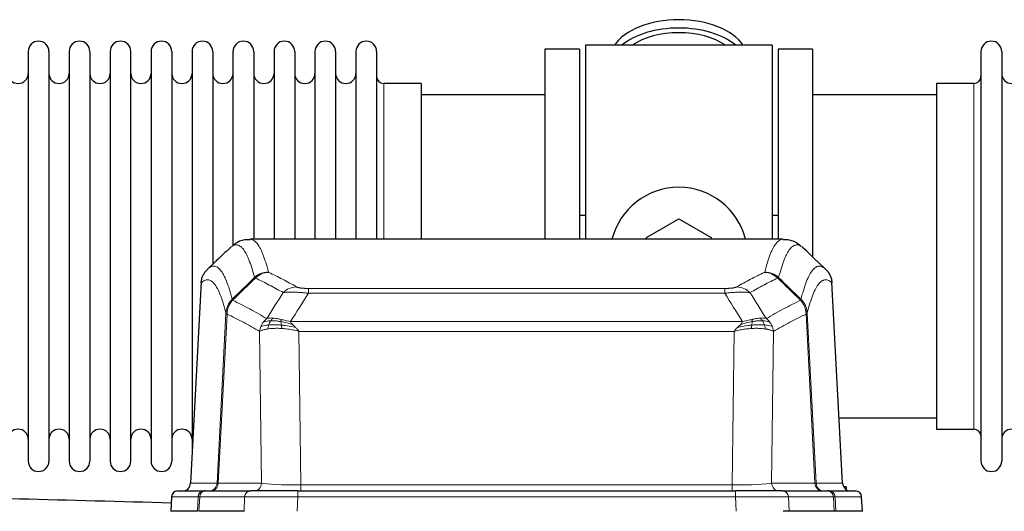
# Model space of a CAD drawing. Header units: inches. Extents: x 0 to 17820, y -10 to 12600.
# Tile 46 of 125: x 2195 to 2681, y 10561 to 10803. Entities that reach past the tile are written whole.
import ezdxf

# ---------------------------------------------------------------- set-up
doc = ezdxf.new("R2010")
doc.units = ezdxf.units.IN
doc.layers.add('1', color=7, linetype='Continuous', true_color=0xffffff)

msp = doc.modelspace()

# ---------------------------------------------------------------- linework, layer by layer
at = {"layer": '1', "color": 2, "linetype": 'Continuous', "lineweight": 25}
for p, q in [((2471.09, 10788.649), (2454.09, 10788.649)), ((2454.09, 10788.649), (2454.09, 10695.051)), ((2471.09, 10788.649), (2471.09, 10695.051)), ((2566.09, 10790.649), (2474.09, 10790.649)), ((2474.09, 10790.649), (2474.09, 10695.049)), ((2566.09, 10790.649), (2566.09, 10695.049)), ((2586.09, 10788.649), (2569.09, 10788.649)), ((2569.09, 10788.649), (2569.09, 10695.051)), ((2586.09, 10788.649), (2586.09, 10686.649)), ((2199.29, 10787.549), (2199.29, 10585.749)), ((2209.49, 10787.549), (2209.49, 10585.749)), ((2219.49, 10787.549), (2219.49, 10585.749)), ((2229.69, 10787.549), (2229.69, 10585.749)), ((2239.69, 10787.549), (2239.69, 10585.749)), ((2249.89, 10585.749), (2249.89, 10787.549)), ((2259.89, 10787.549), (2259.89, 10585.749)), ((2270.09, 10787.549), (2270.09, 10585.749)), ((2280.09, 10787.549), (2280.09, 10686.649)), ((2290.29, 10787.549), (2290.29, 10686.649)), ((2300.29, 10691.976), (2300.29, 10787.549)), ((2310.49, 10787.549), (2310.49, 10695.05)), ((2320.49, 10787.549), (2320.49, 10695.05)), ((2330.69, 10787.549), (2330.69, 10695.05)), ((2340.69, 10787.549), (2340.69, 10695.05)), ((2350.89, 10787.549), (2350.89, 10695.05)), ((2360.89, 10787.549), (2360.89, 10695.05)), ((2371.09, 10787.549), (2371.09, 10695.05)), ((2669.09, 10787.549), (2669.09, 10585.749)), ((2679.29, 10787.549), (2679.29, 10585.749)), ((2393.09, 10771.799), (2374.59, 10771.799)), ((2393.09, 10771.799), (2393.09, 10695.045)), ((2647.09, 10771.799), (2647.09, 10601.499)), ((2665.59, 10771.799), (2647.09, 10771.799)), ((2454.09, 10766.149), (2393.084, 10766.149)), ((2647.095, 10766.149), (2586.09, 10766.149)), ((2474.082, 10706.768), (2471.073, 10706.768)), ((2569.088, 10706.768), (2566.078, 10706.768)), ((2504.09, 10695.887), (2520.09, 10705.124)), ((2520.09, 10705.124), (2536.09, 10695.887)), ((2504.09, 10695.044), (2504.09, 10695.887)), ((2536.09, 10695.887), (2536.09, 10695.044)), ((2571.443, 10695.044), (2308.736, 10695.044)), ((2280.09, 10686.649), (2280.09, 10589.428)), ((2290.29, 10686.649), (2290.29, 10682.708)), ((2284.588, 10674.024), (2279.313, 10574.832)), ((2600.865, 10574.832), (2595.594, 10673.968)), ((2599.151, 10607.149), (2647.095, 10607.149)), ((2647.09, 10601.499), (2665.59, 10601.499)), ((2272.942, 10571.044), (2286.053, 10571.044)), ((2286.75, 10571.044), (2286.053, 10571.044)), ((2286.75, 10571.044), (2308.924, 10571.044)), ((2332.179, 10571.044), (2308.924, 10571.044)), ((2332.179, 10571.044), (2548, 10571.044)), ((2571.255, 10571.044), (2548, 10571.044)), ((2571.255, 10571.044), (2593.429, 10571.044)), ((2594.126, 10571.044), (2593.429, 10571.044)), ((2594.126, 10571.044), (2607.237, 10571.044)), ((2602.59, 10573.149), (2601.337, 10573.149)), ((2602.59, 10573.149), (2602.59, 10571.75)), ((2269.932, 10568.203), (2269.551, 10561.044)), ((2610.628, 10561.044), (2610.247, 10568.203)), ((2282.685, 10561.044), (2269.567, 10561.044)), ((2305.724, 10561.044), (2283.47, 10561.044)), ((2574.455, 10561.044), (2571.56, 10561.044)), ((2596.709, 10561.044), (2574.455, 10561.044)), ((2597.494, 10561.044), (2596.709, 10561.044)), ((2610.611, 10561.044), (2597.494, 10561.044))]:
    msp.add_line(p, q, dxfattribs=at)
at = {"layer": '1', "color": 110, "linetype": 'Continuous', "lineweight": 13}
for p, q in [((2374.59, 10771.799), (2374.59, 10695.045)), ((2665.59, 10771.799), (2665.59, 10601.499)), ((2284.574, 10673.53), (2279.326, 10574.835)), ((2600.853, 10574.835), (2595.605, 10673.53)), ((2337.418, 10670.837), (2542.761, 10670.837)), ((2337.418, 10668.421), (2337.418, 10670.837)), ((2542.761, 10668.421), (2337.418, 10668.421)), ((2542.761, 10668.421), (2542.761, 10670.837)), ((2292.392, 10574.835), (2296.769, 10658.703)), ((2297.325, 10658.227), (2292.973, 10574.835)), ((2587.206, 10574.835), (2582.854, 10658.227)), ((2583.41, 10658.703), (2587.787, 10574.835)), ((2328.687, 10654.59), (2551.492, 10654.59)), ((2314.325, 10574.835), (2313.368, 10649.682)), ((2547.379, 10649.692), (2332.8, 10649.692)), ((2332.8, 10649.692), (2333.768, 10574.009)), ((2546.411, 10574.009), (2547.379, 10649.692)), ((2566.811, 10649.682), (2565.854, 10574.835)), ((2279.326, 10574.835), (2292.392, 10574.835)), ((2292.973, 10574.835), (2314.325, 10574.835)), ((2565.854, 10574.835), (2587.206, 10574.835)), ((2587.787, 10574.835), (2600.853, 10574.835)), ((2332.179, 10568.201), (2332.179, 10571.044)), ((2333.768, 10574.009), (2546.411, 10574.009)), ((2333.768, 10571.044), (2333.768, 10574.009)), ((2546.411, 10571.044), (2546.411, 10574.009)), ((2548, 10571.044), (2548, 10568.201)), ((2269.948, 10568.201), (2269.567, 10561.044)), ((2283.059, 10568.201), (2269.948, 10568.201)), ((2282.685, 10561.044), (2283.059, 10568.201)), ((2283.843, 10568.201), (2283.47, 10561.044)), ((2306.017, 10568.201), (2283.843, 10568.201)), ((2305.724, 10561.044), (2306.017, 10568.201)), ((2332.179, 10568.201), (2331.886, 10561.044)), ((2548, 10568.201), (2332.179, 10568.201)), ((2548.293, 10561.044), (2548, 10568.201)), ((2596.336, 10568.201), (2574.162, 10568.201)), ((2574.162, 10568.201), (2574.455, 10561.044)), ((2596.709, 10561.044), (2596.336, 10568.201)), ((2610.231, 10568.201), (2597.12, 10568.201)), ((2597.12, 10568.201), (2597.494, 10561.044)), ((2610.611, 10561.044), (2610.231, 10568.201))]:
    msp.add_line(p, q, dxfattribs=at)
at = {"layer": '1', "color": 2, "linetype": 'Continuous', "lineweight": 25}
for centre, radius, start, end in [((2204.39, 10787.549), 5.1, 0, 180), ((2224.59, 10787.549), 5.1, 0, 180), ((2244.79, 10787.549), 5.1, 0, 180), ((2264.99, 10787.549), 5.1, 0, 180), ((2285.19, 10787.549), 5.1, 0, 180), ((2305.39, 10787.549), 5.1, 0, 180), ((2325.59, 10787.549), 5.1, 0, 180), ((2345.79, 10787.549), 5.1, 0, 180), ((2365.99, 10787.549), 5.1, 0, 180), ((2674.19, 10787.549), 5.1, 0, 180), ((2194.29, 10776.799), 5, 180, 0), ((2214.49, 10776.799), 5, 180, 0), ((2234.69, 10776.799), 5, 180, 0), ((2254.89, 10776.799), 5, 180, 0), ((2275.09, 10776.799), 5, 180, 0), ((2295.29, 10776.799), 5, 180, 0), ((2315.49, 10776.799), 5, 180, 0), ((2335.69, 10776.799), 5, 180, 0), ((2355.89, 10776.799), 5, 180, 0), ((2374.59, 10775.299), 3.5, 180, 270), ((2665.59, 10775.299), 3.5, 270, 0), ((2684.29, 10776.799), 5, 180, 0), ((2520.09, 10686.649), 34, 14.29875, 165.70125), ((2194.29, 10596.499), 5, 0, 180), ((2214.49, 10596.499), 5, 0, 180), ((2234.69, 10596.499), 5, 0, 180), ((2254.89, 10596.499), 5, 0, 180), ((2275.09, 10596.499), 5, 0, 180), ((2665.59, 10597.999), 3.5, 0, 90), ((2684.29, 10596.499), 5, 0, 180), ((2204.39, 10585.749), 5.1, 180, 0), ((2224.59, 10585.749), 5.1, 180, 0), ((2244.79, 10585.749), 5.1, 180, 0), ((2264.99, 10585.749), 5.1, 180, 0), ((2674.19, 10585.749), 5.1, 180, 0), ((2275.319, 10575.044), 4, 270, 357.54859), ((2604.86, 10575.044), 4, 182.9487, 270), ((2272.927, 10568.044), 3, 90, 176.63083), ((2607.251, 10568.044), 3, 3.83197, 90)]:
    msp.add_arc(centre, radius, start, end, dxfattribs=at)
for centre, major_axis, start_param, end_param in [((2520.09, 10783.719), (34, 0), 0.3633693, 2.7782723), ((2520.09, 10779.623), (34, 0), 0.6009523, 2.5406894), ((2520.09, 10779.623), (-30, 0), 4.712389, 5.5877152), ((2520.09, 10779.623), (-30, 0), 3.8370627, 4.712389)]:
    msp.add_ellipse(centre, major_axis=major_axis, ratio=0.5735764, start_param=start_param, end_param=end_param, dxfattribs=at)
at = {"layer": '1', "color": 110, "linetype": 'Continuous', "lineweight": 13}
for centre, major_axis, ratio, start_param, end_param in [((2317.723, 10668.987), (-9.695, -2.45), 0.9931439, 4.4664808, 5.2238901), ((2317.91, 10668.827), (-4.281, -9.037), 0.9659395, 3.5975691, 4.3432065), ((2562.269, 10668.827), (-4.281, 9.037), 0.9659395, 5.0815715, 5.8272089), ((2562.456, 10668.987), (-9.695, 2.45), 0.9931439, 4.2008878, 4.9582972), ((2331.571, 10661.681), (-4.97, -8.677), 0.9635717, 3.6779385, 4.4208965), ((2548.608, 10661.681), (4.97, -8.677), 0.9635717, 1.8622888, 2.6052468), ((2275.334, 10575.044), (0, 4), 0.9993908, 3.1415927, 4.6600291), ((2288.4, 10575.044), (0, 4), 0.9993908, 3.1415927, 4.6600291), ((2289.097, 10575.044), (0, 4), 0.9702957, 3.1415927, 4.6600291), ((2312.418, 10575.044), (20.038, 0.208), 0.001459, 3.176361, 3.3855124), ((2310.449, 10575.044), (0, 4), 0.9702957, 3.1415927, 4.6600291), ((2333.688, 10575.044), (-20.002, 0.052), 0.0517476, 0.2535919, 1.5749043), ((2546.491, 10575.044), (20.002, 0.052), 0.0517476, 4.708281, 6.0295934), ((2569.73, 10575.044), (0, 4), 0.9702957, 1.6231562, 3.1415927), ((2591.082, 10575.044), (0, -4), 0.9702957, 4.7647489, 6.2831853), ((2567.761, 10575.044), (-20.038, 0.208), 0.001459, 2.8976729, 3.1068244), ((2591.779, 10575.044), (0, -4), 0.9993908, 4.7647489, 6.2831853), ((2604.845, 10575.044), (0, -4), 0.9993908, 4.7647489, 6.2831853), ((2272.942, 10568.044), (0, 3), 0.9993908, 0, 1.5184364), ((2286.053, 10568.044), (0, 3), 0.9993908, 0, 1.5184364), ((2286.75, 10568.044), (0, 3), 0.9702957, 0, 1.5184364), ((2308.924, 10568.044), (0, 3), 0.9702957, 0, 1.5184364), ((2571.255, 10568.044), (0, -3), 0.9702957, 1.6231562, 3.1415927), ((2593.429, 10568.044), (0, -3), 0.9702957, 1.6231562, 3.1415927), ((2594.126, 10568.044), (0, -3), 0.9993908, 1.6231562, 3.1415927), ((2607.237, 10568.044), (0, -3), 0.9993908, 1.6231562, 3.1415927), ((2310.071, 10568.044), (-27.029, 0.156), 0.000812, 6.0391366, 6.248288), ((2332.231, 10568.044), (-27.018, 0.123), 0.0058026, 4.7143189, 6.0386286), ((2547.948, 10568.044), (27.018, 0.123), 0.0058026, 0.2445567, 1.5688664), ((2570.108, 10568.044), (27.029, 0.156), 0.000812, 0.0348973, 0.2440487)]:
    msp.add_ellipse(centre, major_axis=major_axis, ratio=ratio, start_param=start_param, end_param=end_param, dxfattribs=at)
at = {"layer": '1', "color": 2, "linetype": 'Continuous', "lineweight": 25}
for points, degree in [([(2298.881, 10690.897), (2296.594, 10688.728), (2294.308, 10686.56), (2292.023, 10684.391)], 3), ([(2588.04, 10684.501), (2585.793, 10686.633), (2583.546, 10688.765), (2581.298, 10690.897)], 3), ([(2292.139, 10684.501), (2287.631, 10680.223)], 1), ([(2592.548, 10680.223), (2588.04, 10684.501)], 1), ([(2269.8, 10565.107), (2219.901, 10566.414), (2170.002, 10567.72), (2120.104, 10569.027)], 3)]:
    msp.add_open_spline(points, degree=degree, dxfattribs=at)
at = {"layer": '1', "color": 110, "linetype": 'Continuous', "lineweight": 13}
for points, knots in [([(2310.855, 10676.184), (2310.417, 10677.922), (2309.525, 10681.116), (2308.603, 10683.748), (2307.9, 10685.512), (2307.664, 10686.065), (2307.188, 10687.1), (2306.947, 10687.583), (2306.221, 10688.925), (2305.729, 10689.68), (2305.105, 10690.447), (2304.98, 10690.591), (2304.728, 10690.863), (2304.349, 10691.244), (2303.966, 10691.545), (2303.194, 10692.043), (2302.151, 10692.425), (2300.541, 10692.154), (2299.439, 10691.41), (2298.881, 10690.897)], [0, 0, 0, 0, 0.125, 0.25, 0.25, 0.3125, 0.3125, 0.375, 0.375, 0.5, 0.5, 0.53125, 0.53125, 0.5625, 0.625, 0.625, 0.75, 0.875, 1, 1, 1, 1]), ([(2308.742, 10695.044), (2308.836, 10695.044), (2309.459, 10695.015), (2310.072, 10694.791), (2310.843, 10694.294), (2311.225, 10693.992), (2311.604, 10693.611), (2311.855, 10693.34), (2311.98, 10693.195), (2312.604, 10692.428), (2313.095, 10691.673), (2313.82, 10690.33), (2314.06, 10689.847), (2314.536, 10688.811), (2314.772, 10688.258), (2315.474, 10686.493), (2316.395, 10683.858), (2317.285, 10680.662), (2317.723, 10678.923)], [0, 0, 0, 0, 0.0285171, 0.1904309, 0.1904309, 0.2713878, 0.3118663, 0.3118663, 0.3523447, 0.3523447, 0.5142585, 0.5142585, 0.5952154, 0.5952154, 0.6761724, 0.6761724, 0.8380862, 1, 1, 1, 1]), ([(2562.456, 10678.923), (2562.894, 10680.662), (2563.784, 10683.858), (2564.705, 10686.493), (2565.407, 10688.258), (2565.643, 10688.811), (2566.119, 10689.847), (2566.359, 10690.33), (2567.084, 10691.673), (2567.575, 10692.428), (2568.199, 10693.195), (2568.324, 10693.34), (2568.575, 10693.611), (2568.954, 10693.992), (2569.336, 10694.294), (2570.107, 10694.791), (2570.72, 10695.015), (2571.343, 10695.044), (2571.436, 10695.044)], [0, 0, 0, 0, 0.1619138, 0.3238276, 0.3238276, 0.4047846, 0.4047846, 0.4857415, 0.4857415, 0.6476553, 0.6476553, 0.6881337, 0.6881337, 0.7286122, 0.8095691, 0.8095691, 0.9714829, 1, 1, 1, 1]), ([(2581.298, 10690.897), (2580.74, 10691.41), (2579.638, 10692.154), (2578.028, 10692.425), (2576.985, 10692.043), (2576.213, 10691.545), (2575.83, 10691.244), (2575.451, 10690.863), (2575.199, 10690.591), (2575.074, 10690.447), (2574.45, 10689.68), (2573.958, 10688.925), (2573.231, 10687.583), (2572.991, 10687.1), (2572.515, 10686.065), (2572.279, 10685.512), (2571.576, 10683.748), (2570.654, 10681.116), (2569.762, 10677.922), (2569.324, 10676.184)], [0, 0, 0, 0, 0.125, 0.25, 0.375, 0.375, 0.4375, 0.46875, 0.46875, 0.5, 0.5, 0.625, 0.625, 0.6875, 0.6875, 0.75, 0.75, 0.875, 1, 1, 1, 1]), ([(2287.629, 10680.221), (2288.2, 10680.775), (2289.328, 10681.589), (2290.973, 10681.934), (2292.04, 10681.58), (2292.828, 10681.095), (2293.219, 10680.798), (2293.671, 10680.356), (2293.863, 10680.146), (2293.991, 10680.001), (2294.055, 10679.926), (2294.374, 10679.542), (2294.754, 10679.026), (2295.191, 10678.328), (2295.378, 10678.008), (2295.502, 10677.791), (2295.564, 10677.679), (2296.12, 10676.659), (2297.093, 10674.554), (2298.504, 10670.522), (2299.412, 10667.251), (2299.858, 10665.469)], [0, 0, 0, 0, 0.125, 0.25, 0.375, 0.375, 0.4375, 0.46875, 0.484375, 0.484375, 0.5, 0.5, 0.5625, 0.59375, 0.609375, 0.609375, 0.625, 0.625, 0.75, 0.875, 1, 1, 1, 1]), ([(2580.321, 10665.469), (2580.377, 10665.692), (2580.433, 10665.912), (2580.545, 10666.349), (2580.713, 10666.996), (2581.109, 10668.459), (2581.452, 10669.631), (2582.145, 10671.865), (2583.086, 10674.552), (2584.544, 10677.71), (2585.548, 10679.232), (2586.122, 10679.925), (2586.186, 10679.999), (2586.314, 10680.144), (2586.507, 10680.354), (2586.958, 10680.797), (2587.35, 10681.094), (2587.678, 10681.296), (2587.744, 10681.335), (2587.876, 10681.406), (2588.074, 10681.507), (2588.539, 10681.694), (2588.942, 10681.772), (2589.754, 10681.819), (2590.851, 10681.589), (2591.979, 10680.775), (2592.55, 10680.221)], [0, 0, 0, 0, 0.015625, 0.015625, 0.03125, 0.0625, 0.125, 0.125, 0.25, 0.375, 0.5, 0.5, 0.515625, 0.515625, 0.53125, 0.5625, 0.625, 0.625, 0.640625, 0.640625, 0.65625, 0.6875, 0.75, 0.75, 0.875, 1, 1, 1, 1]), ([(2317.91, 10678.761), (2317.854, 10678.788), (2317.811, 10678.815), (2317.748, 10678.869), (2317.729, 10678.896), (2317.723, 10678.923)], [0, 0, 0, 0, 0.5, 0.5, 1, 1, 1, 1]), ([(2317.91, 10678.761), (2320.195, 10677.674), (2322.477, 10676.533), (2325.892, 10674.739), (2327.029, 10674.128), (2329.302, 10672.878), (2330.437, 10672.239), (2331.571, 10671.587)], [0, 0, 0, 0, 0.5, 0.5, 0.75, 0.75, 1, 1, 1, 1]), ([(2548.608, 10671.587), (2549.742, 10672.239), (2550.877, 10672.878), (2553.149, 10674.128), (2554.287, 10674.739), (2557.702, 10676.533), (2559.984, 10677.674), (2562.269, 10678.761)], [0, 0, 0, 0, 0.25, 0.25, 0.5, 0.5, 1, 1, 1, 1]), ([(2562.456, 10678.923), (2562.45, 10678.896), (2562.431, 10678.869), (2562.368, 10678.815), (2562.325, 10678.788), (2562.269, 10678.761)], [0, 0, 0, 0, 0.5, 0.5, 1, 1, 1, 1]), ([(2296.769, 10658.703), (2296.324, 10660.483), (2295.418, 10663.751), (2294.011, 10667.783), (2293.041, 10669.891), (2292.487, 10670.913), (2292.425, 10671.025), (2292.301, 10671.243), (2292.115, 10671.563), (2291.678, 10672.263), (2291.3, 10672.782), (2290.982, 10673.168), (2290.918, 10673.243), (2290.79, 10673.388), (2290.599, 10673.6), (2290.148, 10674.045), (2289.758, 10674.346), (2288.972, 10674.837), (2287.909, 10675.201), (2286.268, 10674.875), (2285.143, 10674.076), (2284.574, 10673.53)], [0, 0, 0, 0, 0.125, 0.25, 0.375, 0.375, 0.390625, 0.390625, 0.40625, 0.4375, 0.5, 0.5, 0.515625, 0.515625, 0.53125, 0.5625, 0.625, 0.625, 0.75, 0.875, 1, 1, 1, 1]), ([(2324.991, 10668.762), (2323.856, 10669.415), (2322.719, 10670.054), (2320.444, 10671.305), (2319.305, 10671.917), (2315.886, 10673.713), (2313.602, 10674.856), (2311.314, 10675.945)], [0, 0, 0, 0, 0.25, 0.25, 0.5, 0.5, 1, 1, 1, 1]), ([(2337.418, 10670.837), (2337.236, 10670.837), (2337.053, 10670.838), (2336.689, 10670.843), (2336.51, 10670.846), (2336.154, 10670.855), (2335.979, 10670.861), (2335.632, 10670.875), (2335.461, 10670.883), (2335.25, 10670.895), (2335.208, 10670.898), (2335.124, 10670.903), (2335, 10670.911), (2334.879, 10670.919), (2334.64, 10670.937), (2334.332, 10670.963), (2334.045, 10670.993), (2333.872, 10671.014), (2333.837, 10671.018), (2333.769, 10671.026), (2333.736, 10671.03), (2333.636, 10671.043), (2333.571, 10671.052), (2333.381, 10671.079), (2333.262, 10671.098), (2333.035, 10671.136), (2332.928, 10671.156), (2332.725, 10671.197), (2332.63, 10671.219), (2332.517, 10671.246), (2332.494, 10671.251), (2332.451, 10671.262), (2332.429, 10671.268), (2332.365, 10671.284), (2332.324, 10671.295), (2332.205, 10671.329), (2332.132, 10671.352), (2331.995, 10671.398), (2331.931, 10671.421), (2331.755, 10671.491), (2331.655, 10671.538), (2331.571, 10671.587)], [0, 0, 0, 0, 0.0625, 0.0625, 0.125, 0.125, 0.1875, 0.1875, 0.25, 0.25, 0.265625, 0.265625, 0.28125, 0.3125, 0.3125, 0.375, 0.4375, 0.4375, 0.453125, 0.453125, 0.46875, 0.46875, 0.5, 0.5, 0.5625, 0.5625, 0.625, 0.625, 0.6875, 0.6875, 0.703125, 0.703125, 0.71875, 0.71875, 0.75, 0.75, 0.8125, 0.8125, 0.875, 0.875, 1, 1, 1, 1]), ([(2548.608, 10671.587), (2548.587, 10671.575), (2548.565, 10671.563), (2548.519, 10671.539), (2548.494, 10671.527), (2548.419, 10671.491), (2548.365, 10671.467), (2548.247, 10671.42), (2548.183, 10671.397), (2548.047, 10671.352), (2547.973, 10671.329), (2547.816, 10671.284), (2547.732, 10671.262), (2547.597, 10671.23), (2547.55, 10671.219), (2547.454, 10671.198), (2547.404, 10671.187), (2547.25, 10671.156), (2547.142, 10671.136), (2546.914, 10671.097), (2546.794, 10671.079), (2546.605, 10671.052), (2546.508, 10671.038), (2546.407, 10671.026), (2546.339, 10671.017), (2546.304, 10671.013), (2546.129, 10670.993), (2545.985, 10670.978), (2545.538, 10670.935), (2545.221, 10670.912), (2544.801, 10670.888), (2544.716, 10670.883), (2544.543, 10670.875), (2544.456, 10670.871), (2544.195, 10670.861), (2544.019, 10670.855), (2543.664, 10670.846), (2543.485, 10670.843), (2543.125, 10670.838), (2542.943, 10670.837), (2542.761, 10670.837)], [0, 0, 0, 0, 0.03125, 0.03125, 0.0625, 0.0625, 0.125, 0.125, 0.1875, 0.1875, 0.25, 0.25, 0.3125, 0.3125, 0.34375, 0.34375, 0.375, 0.375, 0.4375, 0.4375, 0.5, 0.5, 0.53125, 0.546875, 0.546875, 0.5625, 0.5625, 0.625, 0.625, 0.75, 0.75, 0.78125, 0.78125, 0.8125, 0.8125, 0.875, 0.875, 0.9375, 0.9375, 1, 1, 1, 1]), ([(2568.865, 10675.945), (2566.577, 10674.856), (2564.293, 10673.713), (2560.874, 10671.917), (2559.735, 10671.305), (2557.46, 10670.054), (2556.323, 10669.415), (2555.188, 10668.762)], [0, 0, 0, 0, 0.5, 0.5, 0.75, 0.75, 1, 1, 1, 1]), ([(2595.605, 10673.53), (2595.036, 10674.076), (2593.911, 10674.875), (2592.817, 10675.092), (2592.008, 10675.037), (2591.606, 10674.955), (2591.142, 10674.763), (2590.944, 10674.661), (2590.813, 10674.588), (2590.747, 10674.549), (2590.419, 10674.345), (2590.029, 10674.044), (2589.579, 10673.598), (2589.387, 10673.387), (2589.259, 10673.241), (2589.196, 10673.166), (2588.623, 10672.47), (2587.622, 10670.943), (2586.167, 10667.782), (2584.761, 10663.751), (2583.855, 10660.483), (2583.41, 10658.703)], [0, 0, 0, 0, 0.125, 0.25, 0.25, 0.3125, 0.34375, 0.359375, 0.359375, 0.375, 0.375, 0.4375, 0.46875, 0.484375, 0.484375, 0.5, 0.5, 0.625, 0.75, 0.875, 1, 1, 1, 1]), ([(2337.418, 10668.421), (2337.083, 10668.464), (2336.75, 10668.505), (2336.087, 10668.583), (2335.759, 10668.62), (2334.783, 10668.724), (2334.145, 10668.784), (2333.443, 10668.842), (2333.365, 10668.849), (2333.209, 10668.861), (2333.132, 10668.867), (2332.9, 10668.885), (2332.747, 10668.896), (2332.293, 10668.928), (2331.698, 10668.965), (2331.125, 10668.993), (2330.704, 10669.011), (2330.495, 10669.018), (2330.29, 10669.025), (2330.154, 10669.029), (2330.086, 10669.031), (2329.48, 10669.046), (2328.972, 10669.05), (2328.253, 10669.041), (2328.021, 10669.036), (2327.682, 10669.025), (2327.571, 10669.021), (2327.353, 10669.012), (2327.245, 10669.006), (2326.718, 10668.977), (2326.33, 10668.945), (2325.615, 10668.865), (2325.289, 10668.817), (2324.991, 10668.762)], [0, 0, 0, 0, 0.0625, 0.0625, 0.125, 0.125, 0.25, 0.25, 0.265625, 0.265625, 0.28125, 0.28125, 0.3125, 0.3125, 0.375, 0.4375, 0.4375, 0.46875, 0.484375, 0.484375, 0.5, 0.5, 0.625, 0.625, 0.6875, 0.6875, 0.71875, 0.71875, 0.75, 0.75, 0.875, 0.875, 1, 1, 1, 1]), ([(2555.188, 10668.762), (2554.89, 10668.817), (2554.564, 10668.865), (2553.851, 10668.945), (2553.464, 10668.977), (2552.836, 10669.012), (2552.564, 10669.024), (2552.279, 10669.032), (2552.164, 10669.035), (2552.106, 10669.037), (2551.93, 10669.041), (2551.811, 10669.043), (2551.209, 10669.05), (2550.7, 10669.046), (2550.028, 10669.029), (2549.891, 10669.025), (2549.684, 10669.018), (2549.615, 10669.016), (2549.475, 10669.01), (2549.405, 10669.008), (2549.053, 10668.993), (2548.766, 10668.979), (2547.89, 10668.93), (2547.285, 10668.888), (2546.582, 10668.83), (2546.503, 10668.823), (2546.345, 10668.809), (2546.266, 10668.803), (2546.028, 10668.781), (2545.869, 10668.767), (2545.389, 10668.721), (2545.067, 10668.689), (2544.091, 10668.584), (2543.431, 10668.507), (2542.761, 10668.421)], [0, 0, 0, 0, 0.125, 0.125, 0.25, 0.25, 0.3125, 0.328125, 0.328125, 0.34375, 0.34375, 0.375, 0.375, 0.5, 0.5, 0.53125, 0.53125, 0.546875, 0.546875, 0.5625, 0.5625, 0.625, 0.625, 0.75, 0.75, 0.765625, 0.765625, 0.78125, 0.78125, 0.8125, 0.8125, 0.875, 0.875, 1, 1, 1, 1]), ([(2296.769, 10658.703), (2296.794, 10659.02), (2296.845, 10659.653), (2297.033, 10660.588), (2297.303, 10661.503), (2297.778, 10662.679), (2298.562, 10664.074), (2299.426, 10665.004), (2299.858, 10665.469)], [0, 0, 0, 0, 0.1250992, 0.25018, 0.3752424, 0.5002868, 0.7501372, 1, 1, 1, 1]), ([(2297.325, 10658.227), (2297.346, 10658.858), (2297.424, 10659.486), (2297.688, 10660.714), (2297.873, 10661.315), (2298.345, 10662.467), (2298.63, 10663.019), (2299.289, 10664.057), (2299.661, 10664.542), (2300.07, 10664.986)], [0, 0, 0, 0, 0.25, 0.25, 0.5, 0.5, 0.75, 0.75, 1, 1, 1, 1]), ([(2300.07, 10664.986), (2299.995, 10665.075), (2299.953, 10665.172), (2299.895, 10665.345), (2299.879, 10665.421), (2299.858, 10665.469)], [0, 0, 0, 0, 0.5, 0.5, 1, 1, 1, 1]), ([(2300.07, 10664.986), (2302.892, 10663.647), (2305.708, 10662.227), (2309.922, 10659.972), (2311.324, 10659.2), (2314.127, 10657.615), (2315.526, 10656.801), (2316.924, 10655.968)], [0, 0, 0, 0, 0.5, 0.5, 0.75, 0.75, 1, 1, 1, 1]), ([(2563.255, 10655.968), (2564.653, 10656.801), (2566.052, 10657.615), (2568.855, 10659.2), (2570.257, 10659.972), (2574.471, 10662.227), (2577.287, 10663.647), (2580.109, 10664.986)], [0, 0, 0, 0, 0.25, 0.25, 0.5, 0.5, 1, 1, 1, 1]), ([(2580.321, 10665.469), (2580.3, 10665.421), (2580.284, 10665.345), (2580.226, 10665.172), (2580.184, 10665.075), (2580.109, 10664.986)], [0, 0, 0, 0, 0.5, 0.5, 1, 1, 1, 1]), ([(2580.109, 10664.986), (2580.517, 10664.542), (2580.89, 10664.057), (2581.549, 10663.019), (2581.834, 10662.467), (2582.306, 10661.315), (2582.491, 10660.714), (2582.755, 10659.486), (2582.833, 10658.858), (2582.854, 10658.227)], [0, 0, 0, 0, 0.25, 0.25, 0.5, 0.5, 0.75, 0.75, 1, 1, 1, 1]), ([(2580.321, 10665.469), (2580.51, 10665.277), (2580.912, 10664.871), (2581.477, 10664.164), (2582.032, 10663.331), (2582.648, 10662.15), (2583.207, 10660.6), (2583.342, 10659.335), (2583.41, 10658.703)], [0, 0, 0, 0, 0.1064395, 0.2252974, 0.3565726, 0.5002636, 0.7501339, 1, 1, 1, 1]), ([(2297.325, 10658.227), (2297.256, 10658.271), (2297.102, 10658.369), (2296.909, 10658.503), (2296.802, 10658.614), (2296.776, 10658.685), (2296.769, 10658.703)], [0, 0, 0, 0, 0.2247758, 0.4999124, 0.8717677, 1, 1, 1, 1]), ([(2313.368, 10649.682), (2312.037, 10650.468), (2310.704, 10651.236), (2308.037, 10652.735), (2306.701, 10653.465), (2302.691, 10655.602), (2300.011, 10656.951), (2297.325, 10658.227)], [0, 0, 0, 0, 0.25, 0.25, 0.5, 0.5, 1, 1, 1, 1]), ([(2582.854, 10658.227), (2580.168, 10656.951), (2577.488, 10655.602), (2573.478, 10653.465), (2572.142, 10652.735), (2569.475, 10651.236), (2568.142, 10650.468), (2566.811, 10649.682)], [0, 0, 0, 0, 0.5, 0.5, 0.75, 0.75, 1, 1, 1, 1]), ([(2583.41, 10658.703), (2583.403, 10658.685), (2583.377, 10658.614), (2583.27, 10658.503), (2583.077, 10658.369), (2582.923, 10658.271), (2582.854, 10658.227)], [0, 0, 0, 0, 0.1283244, 0.5000876, 0.7752121, 1, 1, 1, 1]), ([(2317.889, 10652.844), (2317.455, 10652.808), (2317.045, 10652.763), (2315.515, 10652.546), (2314.619, 10652.306), (2314.007, 10652.02)], [0, 0, 0, 0, 0.25, 0.25, 1, 1, 1, 1]), ([(2318.875, 10654.907), (2318.504, 10654.894), (2318.147, 10654.868), (2316.786, 10654.717), (2315.916, 10654.492), (2315.217, 10654.161)], [0, 0, 0, 0, 0.25, 0.25, 1, 1, 1, 1]), ([(2320.099, 10656.229), (2319.801, 10656.255), (2319.51, 10656.271), (2318.383, 10656.286), (2317.617, 10656.192), (2316.924, 10655.968)], [0, 0, 0, 0, 0.25, 0.25, 1, 1, 1, 1]), ([(2317.399, 10650.883), (2317.435, 10651.083), (2317.478, 10651.307), (2317.583, 10651.786), (2317.645, 10652.042), (2317.771, 10652.483), (2317.828, 10652.663), (2317.889, 10652.844)], [0, 0, 0, 0, 0.375, 0.375, 0.75, 0.75, 1, 1, 1, 1]), ([(2317.889, 10652.844), (2317.92, 10652.935), (2317.953, 10653.026), (2318.087, 10653.389), (2318.2, 10653.662), (2318.449, 10654.187), (2318.586, 10654.44), (2318.777, 10654.755), (2318.826, 10654.832), (2318.875, 10654.907)], [0, 0, 0, 0, 0.125, 0.125, 0.5, 0.5, 0.875, 0.875, 1, 1, 1, 1]), ([(2324.087, 10652.759), (2323.798, 10652.786), (2323.512, 10652.809), (2322.378, 10652.892), (2321.555, 10652.927), (2319.99, 10652.946), (2319.249, 10652.93), (2318.33, 10652.878), (2318.107, 10652.862), (2317.889, 10652.844)], [0, 0, 0, 0, 0.125, 0.125, 0.5, 0.5, 0.875, 0.875, 1, 1, 1, 1]), ([(2318.875, 10654.907), (2318.974, 10655.057), (2319.075, 10655.198), (2319.332, 10655.527), (2319.489, 10655.701), (2319.8, 10656.001), (2319.953, 10656.128), (2320.099, 10656.229)], [0, 0, 0, 0, 0.25, 0.25, 0.625, 0.625, 1, 1, 1, 1]), ([(2323.919, 10654.501), (2323.69, 10654.54), (2323.463, 10654.577), (2322.561, 10654.712), (2321.902, 10654.79), (2320.632, 10654.894), (2320.022, 10654.919), (2319.25, 10654.917), (2319.061, 10654.913), (2318.875, 10654.907)], [0, 0, 0, 0, 0.125, 0.125, 0.5, 0.5, 0.875, 0.875, 1, 1, 1, 1]), ([(2324.069, 10655.534), (2323.889, 10655.574), (2323.71, 10655.613), (2323.003, 10655.767), (2322.488, 10655.874), (2321.494, 10656.055), (2321.015, 10656.13), (2320.4, 10656.201), (2320.249, 10656.216), (2320.099, 10656.229)], [0, 0, 0, 0, 0.125, 0.125, 0.5, 0.5, 0.875, 0.875, 1, 1, 1, 1]), ([(2323.919, 10654.501), (2323.917, 10654.625), (2323.919, 10654.741), (2323.932, 10655.006), (2323.948, 10655.143), (2323.996, 10655.372), (2324.028, 10655.465), (2324.069, 10655.534)], [0, 0, 0, 0, 0.25, 0.25, 0.625, 0.625, 1, 1, 1, 1]), ([(2329.557, 10653.147), (2328.147, 10653.569), (2326.711, 10653.945), (2324.84, 10654.335), (2324.376, 10654.423), (2323.919, 10654.501)], [0, 0, 0, 0, 0.75, 0.75, 1, 1, 1, 1]), ([(2324.087, 10652.759), (2324.075, 10652.836), (2324.064, 10652.914), (2324.019, 10653.224), (2323.99, 10653.455), (2323.946, 10653.9), (2323.931, 10654.113), (2323.921, 10654.375), (2323.919, 10654.439), (2323.919, 10654.501)], [0, 0, 0, 0, 0.125, 0.125, 0.5, 0.5, 0.875, 0.875, 1, 1, 1, 1]), ([(2328.687, 10654.59), (2327.466, 10654.779), (2326.29, 10655.036), (2324.796, 10655.37), (2324.429, 10655.453), (2324.069, 10655.534)], [0, 0, 0, 0, 0.75, 0.75, 1, 1, 1, 1]), ([(2324.402, 10651.108), (2324.369, 10651.271), (2324.329, 10651.457), (2324.247, 10651.859), (2324.205, 10652.076), (2324.137, 10652.451), (2324.111, 10652.604), (2324.087, 10652.759)], [0, 0, 0, 0, 0.375, 0.375, 0.75, 0.75, 1, 1, 1, 1]), ([(2331.229, 10651.528), (2329.456, 10651.98), (2327.627, 10652.327), (2325.253, 10652.64), (2324.665, 10652.705), (2324.087, 10652.759)], [0, 0, 0, 0, 0.75, 0.75, 1, 1, 1, 1]), ([(2329.557, 10653.147), (2329.439, 10653.274), (2329.329, 10653.399), (2329.08, 10653.709), (2328.955, 10653.891), (2328.769, 10654.247), (2328.708, 10654.421), (2328.687, 10654.59)], [0, 0, 0, 0, 0.25, 0.25, 0.625, 0.625, 1, 1, 1, 1]), ([(2331.229, 10651.528), (2331.155, 10651.6), (2331.081, 10651.671), (2330.785, 10651.953), (2330.563, 10652.159), (2330.136, 10652.563), (2329.93, 10652.761), (2329.678, 10653.019), (2329.617, 10653.083), (2329.557, 10653.147)], [0, 0, 0, 0, 0.125, 0.125, 0.5, 0.5, 0.875, 0.875, 1, 1, 1, 1]), ([(2548.95, 10651.528), (2549.16, 10651.73), (2549.453, 10652.012), (2549.9, 10652.425), (2550.253, 10652.764), (2550.506, 10653.026), (2550.622, 10653.147)], [0, 0, 0, 0, 0.3659786, 0.5111863, 0.7766492, 1, 1, 1, 1]), ([(2556.092, 10652.759), (2555.514, 10652.705), (2554.926, 10652.64), (2552.552, 10652.327), (2550.723, 10651.98), (2548.95, 10651.528)], [0, 0, 0, 0, 0.25, 0.25, 1, 1, 1, 1]), ([(2550.622, 10653.147), (2550.855, 10653.407), (2551.277, 10653.879), (2551.426, 10654.37), (2551.492, 10654.59)], [0, 0, 0, 0, 0.5515604, 1, 1, 1, 1]), ([(2556.26, 10654.501), (2555.803, 10654.423), (2555.339, 10654.335), (2553.468, 10653.945), (2552.032, 10653.569), (2550.622, 10653.147)], [0, 0, 0, 0, 0.25, 0.25, 1, 1, 1, 1]), ([(2556.11, 10655.534), (2555.75, 10655.453), (2555.383, 10655.37), (2553.889, 10655.036), (2552.713, 10654.779), (2551.492, 10654.59)], [0, 0, 0, 0, 0.25, 0.25, 1, 1, 1, 1]), ([(2555.777, 10651.108), (2555.81, 10651.271), (2555.85, 10651.457), (2555.931, 10651.859), (2555.974, 10652.076), (2556.042, 10652.451), (2556.068, 10652.604), (2556.092, 10652.759)], [0, 0, 0, 0, 0.375, 0.375, 0.75, 0.75, 1, 1, 1, 1]), ([(2556.092, 10652.759), (2556.104, 10652.836), (2556.115, 10652.914), (2556.16, 10653.224), (2556.189, 10653.455), (2556.233, 10653.9), (2556.248, 10654.113), (2556.258, 10654.375), (2556.26, 10654.439), (2556.26, 10654.501)], [0, 0, 0, 0, 0.125, 0.125, 0.5, 0.5, 0.875, 0.875, 1, 1, 1, 1]), ([(2562.29, 10652.844), (2562.072, 10652.862), (2561.849, 10652.878), (2560.93, 10652.93), (2560.189, 10652.946), (2558.624, 10652.927), (2557.801, 10652.892), (2556.667, 10652.809), (2556.381, 10652.786), (2556.092, 10652.759)], [0, 0, 0, 0, 0.125, 0.125, 0.5, 0.5, 0.875, 0.875, 1, 1, 1, 1]), ([(2560.079, 10656.229), (2559.93, 10656.216), (2559.779, 10656.201), (2559.164, 10656.13), (2558.685, 10656.055), (2557.691, 10655.874), (2557.176, 10655.767), (2556.469, 10655.613), (2556.29, 10655.574), (2556.11, 10655.534)], [0, 0, 0, 0, 0.125, 0.125, 0.5, 0.5, 0.875, 0.875, 1, 1, 1, 1]), ([(2556.26, 10654.501), (2556.262, 10654.625), (2556.26, 10654.741), (2556.247, 10655.006), (2556.231, 10655.143), (2556.183, 10655.372), (2556.151, 10655.465), (2556.11, 10655.534)], [0, 0, 0, 0, 0.25, 0.25, 0.625, 0.625, 1, 1, 1, 1]), ([(2561.304, 10654.907), (2561.118, 10654.913), (2560.929, 10654.917), (2560.157, 10654.919), (2559.547, 10654.894), (2558.277, 10654.79), (2557.618, 10654.712), (2556.716, 10654.577), (2556.489, 10654.54), (2556.26, 10654.501)], [0, 0, 0, 0, 0.125, 0.125, 0.5, 0.5, 0.875, 0.875, 1, 1, 1, 1]), ([(2563.255, 10655.968), (2562.562, 10656.192), (2561.796, 10656.286), (2560.669, 10656.271), (2560.378, 10656.255), (2560.079, 10656.229)], [0, 0, 0, 0, 0.75, 0.75, 1, 1, 1, 1]), ([(2561.304, 10654.907), (2561.205, 10655.057), (2561.104, 10655.198), (2560.847, 10655.527), (2560.69, 10655.701), (2560.379, 10656.001), (2560.226, 10656.128), (2560.079, 10656.229)], [0, 0, 0, 0, 0.25, 0.25, 0.625, 0.625, 1, 1, 1, 1]), ([(2562.29, 10652.844), (2562.259, 10652.935), (2562.226, 10653.026), (2562.092, 10653.389), (2561.979, 10653.662), (2561.73, 10654.187), (2561.593, 10654.44), (2561.402, 10654.755), (2561.353, 10654.832), (2561.304, 10654.907)], [0, 0, 0, 0, 0.125, 0.125, 0.5, 0.5, 0.875, 0.875, 1, 1, 1, 1]), ([(2564.962, 10654.161), (2564.263, 10654.492), (2563.393, 10654.717), (2562.032, 10654.868), (2561.675, 10654.894), (2561.304, 10654.907)], [0, 0, 0, 0, 0.75, 0.75, 1, 1, 1, 1]), ([(2562.78, 10650.883), (2562.708, 10651.283), (2562.609, 10651.777), (2562.407, 10652.483), (2562.351, 10652.663), (2562.29, 10652.844)], [0, 0, 0, 0, 0.75, 0.75, 1, 1, 1, 1]), ([(2566.172, 10652.02), (2565.56, 10652.306), (2564.664, 10652.546), (2563.134, 10652.763), (2562.724, 10652.808), (2562.29, 10652.844)], [0, 0, 0, 0, 0.75, 0.75, 1, 1, 1, 1]), ([(2564.962, 10654.161), (2564.839, 10654.327), (2564.711, 10654.49), (2564.379, 10654.887), (2564.168, 10655.117), (2563.726, 10655.557), (2563.495, 10655.768), (2563.255, 10655.968)], [0, 0, 0, 0, 0.25, 0.25, 0.625, 0.625, 1, 1, 1, 1]), ([(2566.172, 10652.02), (2566.133, 10652.115), (2566.093, 10652.209), (2565.925, 10652.581), (2565.786, 10652.856), (2565.483, 10653.393), (2565.319, 10653.654), (2565.083, 10653.994), (2565.023, 10654.078), (2564.962, 10654.161)], [0, 0, 0, 0, 0.125, 0.125, 0.5, 0.5, 0.875, 0.875, 1, 1, 1, 1]), ([(2566.811, 10649.682), (2566.727, 10650.279), (2566.585, 10650.871), (2566.322, 10651.641), (2566.25, 10651.832), (2566.172, 10652.02)], [0, 0, 0, 0, 0.75, 0.75, 1, 1, 1, 1]), ([(2317.399, 10650.883), (2317.152, 10650.844), (2316.595, 10650.755), (2315.761, 10650.578), (2314.878, 10650.343), (2314.01, 10650.042), (2313.591, 10649.807), (2313.368, 10649.682)], [0, 0, 0, 0, 0.132495, 0.2987501, 0.4987593, 0.7325133, 1, 1, 1, 1]), ([(2324.402, 10651.108), (2324.005, 10651.13), (2323.193, 10651.174), (2321.999, 10651.193), (2320.802, 10651.177), (2319.623, 10651.12), (2318.467, 10651.026), (2317.76, 10650.931), (2317.399, 10650.883)], [0, 0, 0, 0, 0.1495041, 0.3058451, 0.4690463, 0.6391276, 0.8161069, 1, 1, 1, 1]), ([(2332.8, 10649.692), (2332.355, 10649.812), (2331.453, 10650.056), (2330.079, 10650.36), (2328.676, 10650.622), (2327.253, 10650.836), (2325.815, 10651.005), (2324.877, 10651.074), (2324.402, 10651.108)], [0, 0, 0, 0, 0.1561441, 0.3164106, 0.4808681, 0.6495804, 0.8226062, 1, 1, 1, 1]), ([(2332.8, 10649.692), (2332.647, 10649.938), (2332.471, 10650.177), (2332.088, 10650.644), (2331.881, 10650.871), (2331.523, 10651.24), (2331.376, 10651.385), (2331.229, 10651.528)], [0, 0, 0, 0, 0.375, 0.375, 0.75, 0.75, 1, 1, 1, 1]), ([(2547.379, 10649.692), (2547.502, 10649.872), (2547.778, 10650.277), (2548.311, 10650.888), (2548.724, 10651.302), (2548.95, 10651.528)], [0, 0, 0, 0, 0.2664231, 0.5992998, 1, 1, 1, 1]), ([(2555.777, 10651.108), (2555.37, 10651.079), (2554.564, 10651.021), (2553.331, 10650.886), (2552.107, 10650.717), (2550.894, 10650.513), (2549.7, 10650.274), (2548.529, 10650.005), (2547.76, 10649.795), (2547.379, 10649.692)], [0, 0, 0, 0, 0.1523218, 0.3014284, 0.4473536, 0.5901335, 0.7298066, 0.8664141, 1, 1, 1, 1]), ([(2562.78, 10650.883), (2562.471, 10650.925), (2561.864, 10651.007), (2560.881, 10651.096), (2559.878, 10651.156), (2558.858, 10651.187), (2557.831, 10651.189), (2556.809, 10651.166), (2556.117, 10651.127), (2555.777, 10651.108)], [0, 0, 0, 0, 0.1580483, 0.3110147, 0.4589091, 0.6017421, 0.7395257, 0.8722733, 1, 1, 1, 1]), ([(2566.811, 10649.682), (2566.69, 10649.754), (2566.456, 10649.893), (2566.015, 10650.085), (2565.545, 10650.257), (2565.056, 10650.408), (2564.563, 10650.538), (2564.081, 10650.649), (2563.62, 10650.743), (2563.192, 10650.82), (2562.911, 10650.863), (2562.78, 10650.883)], [0, 0, 0, 0, 0.1527923, 0.2951653, 0.4271184, 0.5486511, 0.6597631, 0.7604539, 0.8507236, 0.9305721, 1, 1, 1, 1])]:
    msp.add_open_spline(points, degree=3, knots=knots, dxfattribs=at)
at = {"layer": '1', "color": 2, "linetype": 'Continuous', "lineweight": 25}
for points, knots in [([(2308.695, 10694.733), (2307.746, 10694.842), (2305.051, 10694.913), (2302.026, 10693.409), (2300.517, 10692.19), (2300.117, 10691.78)], [0, 0, 0, 0, 0.2573629, 0.77861, 1, 1, 1, 1]), ([(2580.16, 10691.729), (2579.814, 10692.081), (2578.391, 10693.273), (2575.424, 10694.783), (2572.59, 10694.869), (2571.467, 10694.797)], [0, 0, 0, 0, 0.1889149, 0.7020037, 1, 1, 1, 1]), ([(2284.574, 10673.53), (2284.603, 10674.162), (2284.693, 10674.789), (2284.916, 10675.708), (2285.005, 10676.01), (2285.211, 10676.605), (2285.328, 10676.897), (2285.589, 10677.468), (2285.734, 10677.747), (2286.048, 10678.29), (2286.218, 10678.554), (2286.582, 10679.063), (2286.776, 10679.309), (2287.186, 10679.78), (2287.403, 10680.006), (2287.629, 10680.221)], [0, 0, 0, 0, 0.25, 0.25, 0.375, 0.375, 0.5, 0.5, 0.625, 0.625, 0.75, 0.75, 0.875, 0.875, 1, 1, 1, 1]), ([(2592.55, 10680.221), (2592.776, 10680.006), (2592.993, 10679.78), (2593.403, 10679.309), (2593.597, 10679.063), (2593.961, 10678.554), (2594.131, 10678.29), (2594.445, 10677.747), (2594.59, 10677.468), (2594.851, 10676.897), (2594.968, 10676.605), (2595.174, 10676.01), (2595.263, 10675.708), (2595.486, 10674.789), (2595.576, 10674.162), (2595.605, 10673.53)], [0, 0, 0, 0, 0.125, 0.125, 0.25, 0.25, 0.375, 0.375, 0.5, 0.5, 0.625, 0.625, 0.75, 0.75, 1, 1, 1, 1])]:
    msp.add_open_spline(points, degree=3, knots=knots, dxfattribs=at)
at = {"layer": '1', "color": 110, "linetype": 'Continuous', "lineweight": 13}
for points in [[(2299.858, 10665.469), (2303.523, 10669.041), (2307.189, 10672.613), (2310.855, 10676.184)], [(2311.314, 10675.945), (2311.201, 10675.996), (2311.013, 10676.088), (2310.896, 10676.156), (2310.855, 10676.184)], [(2569.324, 10676.184), (2569.283, 10676.156), (2569.166, 10676.088), (2568.978, 10675.996), (2568.865, 10675.945)], [(2569.324, 10676.184), (2572.99, 10672.613), (2576.656, 10669.041), (2580.321, 10665.469)], [(2311.314, 10675.945), (2307.565, 10672.292), (2303.817, 10668.639), (2300.07, 10664.986)], [(2580.109, 10664.986), (2576.362, 10668.639), (2572.614, 10672.292), (2568.865, 10675.945)], [(2316.924, 10655.968), (2319.598, 10660.236), (2322.287, 10664.501), (2324.991, 10668.762)], [(2337.418, 10668.421), (2334.49, 10663.815), (2331.58, 10659.205), (2328.687, 10654.59)], [(2551.492, 10654.59), (2548.599, 10659.205), (2545.689, 10663.815), (2542.761, 10668.421)], [(2555.188, 10668.762), (2557.892, 10664.501), (2560.581, 10660.236), (2563.255, 10655.968)], [(2313.368, 10649.682), (2313.482, 10650.475), (2313.697, 10651.263), (2314.007, 10652.02)], [(2314.007, 10652.02), (2314.319, 10652.772), (2314.727, 10653.493), (2315.217, 10654.161)], [(2315.217, 10654.161), (2315.709, 10654.822), (2316.283, 10655.431), (2316.924, 10655.968)]]:
    msp.add_open_spline(points, degree=3, dxfattribs=at)

doc.saveas('drawing.dxf')
